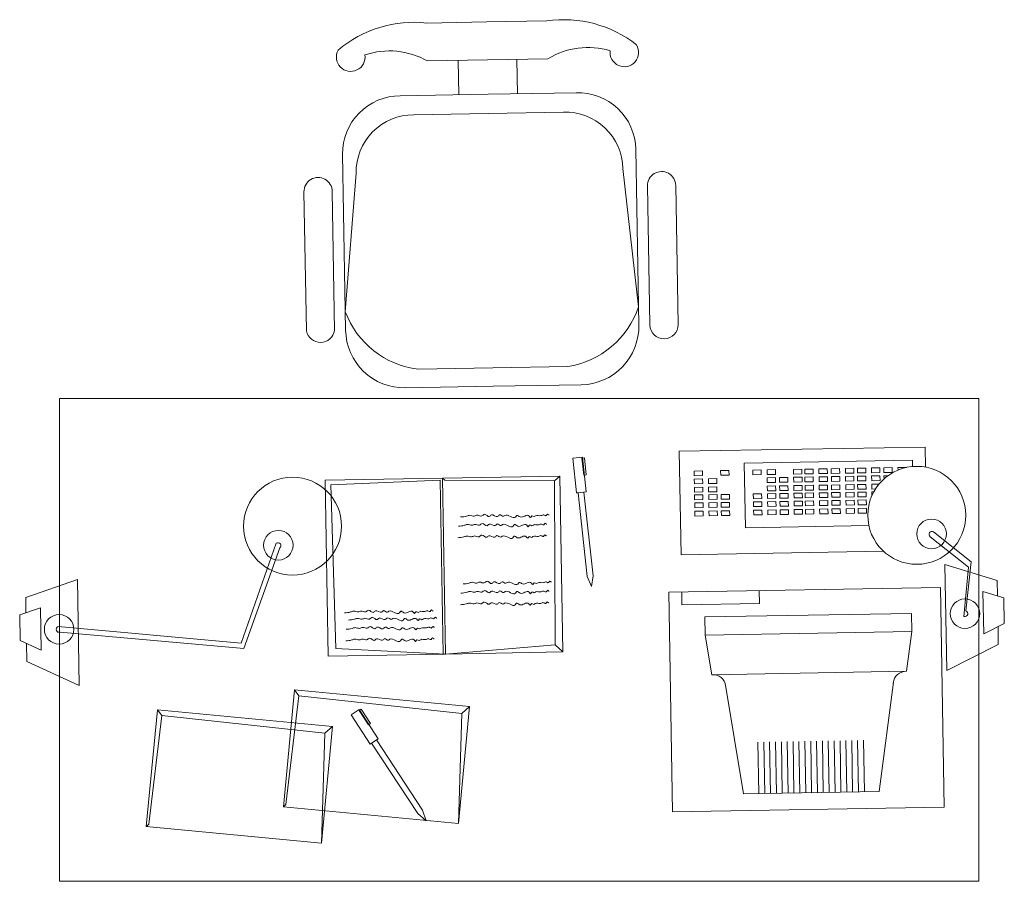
# Model space of a CAD drawing. Header units: millimetres. Extents: x -8931983 to 9630244, y 4 to 18563053.
# Tile 39 of 256: x 349119.09 to 349120.94, y 9281934.63 to 9281936.25. Entities that reach past the tile are written whole.
import ezdxf

# ---------------------------------------------------------------- set-up
doc = ezdxf.new("R2010")
doc.units = ezdxf.units.MM
doc.layers.add('LMOBILIARIO', color=252, linetype='Continuous', lineweight=5, true_color=0x898989)

# ---------------------------------------------------------------- blocks, each defined once
blk = doc.blocks.new('ESCRITORIOOO TOPICO')
at = {"layer": 'LMOBILIARIO', "lineweight": 0}
for p, q in [((-0.9748531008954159, 1.475256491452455), (-0.975971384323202, 1.539767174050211)), ((-0.8648696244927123, 1.477163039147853), (-0.865987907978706, 1.54167372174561)), ((-1.260844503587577, 1.03233147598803), (-1.265366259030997, 1.293179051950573)), ((-1.207849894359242, 1.03325012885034), (-1.212371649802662, 1.294097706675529)), ((-0.6166931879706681, 1.043497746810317), (-0.621214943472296, 1.30434532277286)), ((-0.5636985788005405, 1.044416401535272), (-0.5682203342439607, 1.305263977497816)), ((-0.100544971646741, 0.8146274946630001), (-0.56143326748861, 0.8066380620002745)), ((-0.0998912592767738, 0.7769166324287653), (-0.100544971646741, 0.8146274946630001)), ((-0.7611940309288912, 0.793881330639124), (-0.743265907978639, 0.7958239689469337)), ((-0.7441665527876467, 0.7938739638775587), (-0.73949564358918, 0.7943800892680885)), ((-0.743265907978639, 0.7958239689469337), (-0.736169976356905, 0.7303373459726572)), ((-0.73949564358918, 0.7943800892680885), (-0.7360388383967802, 0.7624780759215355)), ((-0.56143326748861, 0.8066380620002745), (-0.5580692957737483, 0.612579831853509)), ((-0.7541108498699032, 0.7285123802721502), (-0.7611940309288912, 0.793881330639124)), ((-0.7441665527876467, 0.7938739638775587), (-0.7407097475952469, 0.7619719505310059)), ((-0.1243817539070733, 0.789949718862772), (-0.4397263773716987, 0.784483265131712)), ((-0.4397263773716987, 0.784483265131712), (-0.437623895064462, 0.6631968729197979)), ((-0.1241751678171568, 0.7780323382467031), (-0.1243817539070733, 0.789949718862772)), ((-0.785534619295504, 0.7601335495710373), (-0.7955152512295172, 0.7510394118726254)), ((-0.7407097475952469, 0.7619719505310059), (-0.7360388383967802, 0.7624780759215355)), ((-1.215178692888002, 0.7437646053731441), (-1.009915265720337, 0.7521910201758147)), ((-1.215178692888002, 0.7437646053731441), (-1.205791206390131, 0.4364124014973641)), ((-1.009915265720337, 0.7521910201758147), (-1.004265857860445, 0.4262922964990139)), ((-1.000947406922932, 0.7523464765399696), (-1.005464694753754, 0.7561220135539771)), ((-0.7955152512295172, 0.7510394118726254), (-1.000947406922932, 0.7523464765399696)), ((-0.7955152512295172, 0.7510394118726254), (-0.7942444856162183, 0.4435465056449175)), ((-0.751187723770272, 0.7288291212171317), (-0.7541108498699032, 0.7285123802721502)), ((-0.751187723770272, 0.7288291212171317), (-0.7341922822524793, 0.5719823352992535)), ((-0.736169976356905, 0.7303373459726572), (-0.7511749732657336, 0.7287114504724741)), ((-0.740251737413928, 0.7300141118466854), (-0.7232562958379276, 0.5731673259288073)), ((-0.437623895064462, 0.6631968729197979), (-0.2060164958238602, 0.667211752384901)), ((-0.0191915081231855, 0.5893178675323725), (-0.0907471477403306, 0.6464536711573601)), ((-0.0142229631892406, 0.5992343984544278), (-0.0845988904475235, 0.655575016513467)), ((-1.383430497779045, 0.4465253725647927), (-1.317284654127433, 0.6342065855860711)), ((-1.378121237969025, 0.4367870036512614), (-1.310823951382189, 0.625303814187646)), ((-0.5580692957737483, 0.612579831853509), (-0.1786599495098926, 0.619156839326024)), ((0.0347193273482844, 0.5640861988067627), (-0.0632296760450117, 0.5945273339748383)), ((-0.0632296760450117, 0.5945273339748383), (-0.0597754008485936, 0.3952597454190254)), ((-0.0239677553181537, 0.5072550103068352), (-0.0142229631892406, 0.5992343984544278)), ((-0.7259912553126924, 0.5527019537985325), (-0.7232562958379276, 0.5731673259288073)), ((-0.0275930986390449, 0.4968695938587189), (-0.0191915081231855, 0.5893178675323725)), ((-1.787157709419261, 0.5325042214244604), (-1.690322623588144, 0.566321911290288)), ((-1.690322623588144, 0.566321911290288), (-1.686868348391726, 0.36705432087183)), ((-0.7341922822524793, 0.5719823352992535), (-0.7259912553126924, 0.5527019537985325)), ((0.0347193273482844, 0.5640861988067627), (0.035217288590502, 0.5353601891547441)), ((-0.0718269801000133, 0.5513886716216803), (-0.5812298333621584, 0.5425582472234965)), ((-0.5812298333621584, 0.5425582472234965), (-0.5740813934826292, 0.1301845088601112)), ((-0.5569725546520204, 0.5429787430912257), (-0.5565520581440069, 0.518721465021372)), ((-0.4110083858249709, 0.5212444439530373), (-0.4114288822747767, 0.545501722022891)), ((-0.0646785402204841, 0.1390149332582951), (-0.0718269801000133, 0.5513886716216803)), ((0.0079934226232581, 0.5438209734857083), (0.0093751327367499, 0.4641139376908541)), ((0.0471730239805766, 0.5316445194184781), (0.0079934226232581, 0.5438209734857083)), ((-1.787157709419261, 0.5325042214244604), (-1.786659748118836, 0.5037782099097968)), ((-0.5565520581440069, 0.518721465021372), (-0.4110083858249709, 0.5212444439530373)), ((0.0471730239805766, 0.5316445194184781), (0.0480045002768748, 0.4836789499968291)), ((-1.79847951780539, 0.4996503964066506), (-1.759745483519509, 0.5131774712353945)), ((-1.79847951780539, 0.4996503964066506), (-1.797648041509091, 0.4516848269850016)), ((-1.759745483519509, 0.5131774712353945), (-1.758363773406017, 0.4334704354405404)), ((-0.1262627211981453, 0.5026090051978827), (-0.5134045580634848, 0.4958979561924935)), ((-0.1256681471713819, 0.4683096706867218), (-0.1262627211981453, 0.5026090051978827)), ((-0.5134045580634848, 0.4958979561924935), (-0.5128099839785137, 0.4615986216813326)), ((0.0093751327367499, 0.4641139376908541), (0.0480045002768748, 0.4836789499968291)), ((-1.726536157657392, 0.4777412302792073), (-1.383430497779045, 0.4465253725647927)), ((-1.722553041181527, 0.4674877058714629), (-1.378121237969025, 0.4367870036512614)), ((-0.5128099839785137, 0.4615986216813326), (-0.1256681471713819, 0.4683096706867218)), ((-0.135250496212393, 0.3939236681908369), (-0.1256681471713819, 0.4683096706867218)), ((0.0362166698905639, 0.4777086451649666), (0.03679801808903, 0.4441722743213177)), ((-1.758363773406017, 0.4334704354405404), (-1.797648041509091, 0.4516848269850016)), ((-1.785660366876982, 0.4461266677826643), (-1.785079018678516, 0.4125902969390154)), ((-0.7942444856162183, 0.4435465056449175), (-0.9997819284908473, 0.4263700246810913)), ((-0.7798149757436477, 0.430183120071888), (-0.7942444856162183, 0.4435465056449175)), ((-0.5128099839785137, 0.4615986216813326), (-0.5003321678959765, 0.3875950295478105)), ((-0.0597754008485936, 0.3952597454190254), (0.03679801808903, 0.4441722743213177)), ((-1.205791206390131, 0.4364124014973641), (-0.9997819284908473, 0.4263700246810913)), ((-1.686868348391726, 0.36705432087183), (-1.785079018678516, 0.4125902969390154)), ((-0.135250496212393, 0.3939236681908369), (-0.5003321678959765, 0.3875950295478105)), ((-0.1864770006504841, 0.1684549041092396), (-0.1600678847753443, 0.3734639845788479)), ((-1.275224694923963, 0.3480305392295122), (-1.283140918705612, 0.3589689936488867)), ((-0.4413218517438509, 0.1640372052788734), (-0.4748205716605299, 0.3680077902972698)), ((-1.275224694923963, 0.3480305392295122), (-1.29958535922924, 0.1440436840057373)), ((-1.275224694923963, 0.3480305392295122), (-0.9695328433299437, 0.3147740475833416)), ((-1.540131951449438, 0.3218190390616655), (-1.532215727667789, 0.3108805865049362)), ((-1.177164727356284, 0.3124237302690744), (-1.162086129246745, 0.3223144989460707)), ((-1.162086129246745, 0.3223144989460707), (-1.125957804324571, 0.2672364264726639)), ((-1.162000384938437, 0.320168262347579), (-1.158071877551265, 0.3227451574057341)), ((-1.162000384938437, 0.320168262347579), (-1.144400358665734, 0.293336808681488)), ((-1.158071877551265, 0.3227451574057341), (-1.140471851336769, 0.2959137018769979)), ((-0.9695328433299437, 0.3147740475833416), (-0.9755386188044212, 0.1086076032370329)), ((-0.9546340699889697, 0.3276121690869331), (-0.9695328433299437, 0.3147740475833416)), ((-1.532215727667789, 0.3108805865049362), (-1.556576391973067, 0.1068937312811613)), ((-1.532215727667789, 0.3108805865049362), (-1.22652387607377, 0.2776240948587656)), ((-1.141101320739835, 0.2574446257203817), (-1.177164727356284, 0.3124237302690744)), ((-1.144400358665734, 0.293336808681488), (-1.140471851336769, 0.2959137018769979)), ((-1.22652387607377, 0.2776240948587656), (-1.23252965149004, 0.0714576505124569)), ((-1.211625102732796, 0.2904622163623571), (-1.22652387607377, 0.2776240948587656)), ((-1.138642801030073, 0.2590572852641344), (-1.141101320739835, 0.2574446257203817)), ((-1.138642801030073, 0.2590572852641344), (-1.052111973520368, 0.1271399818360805)), ((-1.125957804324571, 0.2672364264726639), (-1.138577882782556, 0.2589583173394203)), ((-1.129444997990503, 0.2650905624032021), (-1.042914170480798, 0.133173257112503)), ((-0.4123957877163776, 0.1645386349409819), (-0.4140695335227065, 0.2610924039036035)), ((-0.4013974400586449, 0.1647292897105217), (-0.4030711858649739, 0.2612830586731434)), ((-0.3903990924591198, 0.1649199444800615), (-0.3920728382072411, 0.2614737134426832)), ((-0.3794007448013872, 0.1651105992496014), (-0.3810744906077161, 0.261664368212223)), ((-0.3684023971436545, 0.1653012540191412), (-0.3700761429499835, 0.2618550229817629)), ((-0.3574040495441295, 0.165491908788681), (-0.3590777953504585, 0.2620456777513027)), ((-0.3464057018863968, 0.1656825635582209), (-0.3480794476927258, 0.2622363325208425)), ((-0.3354073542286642, 0.1658732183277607), (-0.3370811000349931, 0.2624269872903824)), ((-0.3354073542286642, 0.1658732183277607), (-0.3370811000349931, 0.2624269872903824)), ((-0.3244090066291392, 0.1660638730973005), (-0.3260827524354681, 0.2626176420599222)), ((-0.3134106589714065, 0.1662545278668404), (-0.3150844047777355, 0.262808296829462)), ((-0.3024123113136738, 0.1664451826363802), (-0.3040860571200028, 0.2629989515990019)), ((-0.2914139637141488, 0.16663583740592), (-0.2930877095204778, 0.2631896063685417)), ((-0.2804156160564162, 0.1668264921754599), (-0.2820893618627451, 0.2633802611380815)), ((-0.2694172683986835, 0.1670171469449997), (-0.2710910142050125, 0.2635709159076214)), ((-0.2584189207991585, 0.1672078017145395), (-0.2600926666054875, 0.2637615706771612)), ((-0.2474205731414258, 0.1673984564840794), (-0.2490943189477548, 0.263952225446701)), ((-0.2364222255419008, 0.1675891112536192), (-0.2380959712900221, 0.2641428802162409)), ((-0.2254238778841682, 0.167779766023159), (-0.2270976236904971, 0.2643335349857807)), ((-0.2144255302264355, 0.1679704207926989), (-0.2160992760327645, 0.2645241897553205)), ((-0.4413218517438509, 0.1640372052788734), (-0.1864770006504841, 0.1684549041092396)), ((-1.29958535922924, 0.1440436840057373), (-1.303844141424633, 0.1399787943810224)), ((-1.036033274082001, 0.1137062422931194), (-1.042914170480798, 0.133173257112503)), ((-0.5740813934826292, 0.1301845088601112), (-0.0646785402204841, 0.1390149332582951)), ((-1.052111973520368, 0.1271399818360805), (-1.036033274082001, 0.1137062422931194)), ((-1.556576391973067, 0.1068937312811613), (-1.56083517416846, 0.1028288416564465))]:
    blk.add_line(p, q, dxfattribs=at)
for points in [[(-1.20117700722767, 1.55907660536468, -0.2070656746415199), (-1.034745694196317, 1.609901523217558), (-0.922212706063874, 1.611852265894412)], [(-0.6415868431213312, 1.56877702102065, 0.2070656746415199), (-0.8096797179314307, 1.613803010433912), (-0.922212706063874, 1.611852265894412)], [(-1.151120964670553, 1.549954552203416, -0.214578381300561), (-1.033965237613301, 1.538761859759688), (-0.920979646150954, 1.540720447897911)], [(-0.6912966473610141, 1.557925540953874, 0.214578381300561), (-0.8079940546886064, 1.542679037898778), (-0.920979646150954, 1.540720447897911)], [(-0.9103667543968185, 0.9284920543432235), (-0.7453915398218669, 0.931351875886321, 0.4142135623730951), (-0.6373146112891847, 1.043241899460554), (-0.6430342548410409, 1.373192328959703, 0.418376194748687), (-0.7548861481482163, 1.479069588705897), (-0.9198613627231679, 1.476209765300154)], [(-0.9103667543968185, 0.9284920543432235), (-1.07534196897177, 0.925632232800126, -0.4142135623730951), (-1.187231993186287, 1.033709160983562), (-1.192951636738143, 1.363659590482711, -0.418376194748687), (-1.084836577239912, 1.473349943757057), (-0.9198613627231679, 1.476209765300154)], [(-0.9109662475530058, 0.9630751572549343), (-1.051265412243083, 0.9606430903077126, -0.2802796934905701), (-1.187831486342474, 1.068292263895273), (-1.167653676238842, 1.328211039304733, -0.4183761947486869), (-1.05953861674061, 1.437901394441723), (-0.9192394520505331, 1.440333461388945)], [(-0.9109662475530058, 0.9630751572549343), (-0.7706670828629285, 0.9655072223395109, 0.2802796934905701), (-0.6379141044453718, 1.077825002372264), (-0.6670883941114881, 1.336888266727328, 0.4183761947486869), (-0.778940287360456, 1.442765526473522), (-0.9192394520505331, 1.440333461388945)]]:
    blk.add_lwpolyline(points, format="xyb", dxfattribs=at)
for points in [[(-1.723819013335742, 0.9054742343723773), (0, 0.9054742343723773), (0, 0), (-1.723819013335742, 0)], [(-0.2010245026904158, 0.775266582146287), (-0.1853771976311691, 0.7755378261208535), (-0.1852239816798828, 0.7666992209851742), (-0.2008712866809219, 0.7664279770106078)], [(-0.1778937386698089, 0.7756675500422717), (-0.1622464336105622, 0.7759387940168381), (-0.162093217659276, 0.7671001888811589), (-0.177740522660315, 0.7668289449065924)], [(-1.005501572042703, 0.7563204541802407), (-0.785534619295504, 0.7601335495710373), (-0.7798149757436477, 0.430183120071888), (-0.9997819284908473, 0.4263700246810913)], [(-0.5336994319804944, 0.7694997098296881), (-0.5180521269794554, 0.7697709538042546), (-0.5178989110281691, 0.7609323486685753), (-0.5335462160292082, 0.7606611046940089)], [(-0.4840362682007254, 0.7703606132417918), (-0.4683889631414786, 0.7706318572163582), (-0.4682357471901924, 0.761793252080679), (-0.4838830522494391, 0.7615220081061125)], [(-0.4234881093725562, 0.7714102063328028), (-0.4078408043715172, 0.7716814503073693), (-0.4076875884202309, 0.76284284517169), (-0.42333489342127, 0.7625716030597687)], [(-0.396955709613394, 0.7718701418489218), (-0.3813084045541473, 0.7721413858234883), (-0.381155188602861, 0.763302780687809), (-0.3968024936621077, 0.7630315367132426)], [(-0.3966964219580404, 0.7569125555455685), (-0.3810491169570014, 0.757183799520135), (-0.3808959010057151, 0.7483451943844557), (-0.3965432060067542, 0.7480739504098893)], [(-0.3735656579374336, 0.7573135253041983), (-0.3579183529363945, 0.7575847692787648), (-0.3577651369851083, 0.7487461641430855), (-0.3734124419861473, 0.7484749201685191)], [(-0.3472925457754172, 0.7727310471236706), (-0.3316452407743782, 0.7730022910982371), (-0.3314920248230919, 0.7641636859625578), (-0.347139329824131, 0.7638924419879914)], [(-0.3470332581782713, 0.7577734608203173), (-0.3313859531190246, 0.7580447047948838), (-0.3312327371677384, 0.7492060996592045), (-0.3468800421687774, 0.7489348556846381)], [(-0.3262028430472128, 0.7730966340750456), (-0.3105555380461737, 0.773367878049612), (-0.3104023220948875, 0.7645292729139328), (-0.3260496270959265, 0.7642580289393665)], [(-0.3259435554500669, 0.7581390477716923), (-0.3102962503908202, 0.7584102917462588), (-0.3101430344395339, 0.7495716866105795), (-0.3257903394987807, 0.7493004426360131)], [(-0.2996704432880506, 0.7735565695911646), (-0.2840231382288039, 0.7738278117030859), (-0.2838699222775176, 0.7649892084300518), (-0.2995172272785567, 0.7647179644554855)], [(-0.299411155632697, 0.7585989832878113), (-0.283763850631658, 0.7588702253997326), (-0.2836106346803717, 0.7500316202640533), (-0.2992579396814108, 0.7497603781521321)], [(-0.2765396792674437, 0.7739575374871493), (-0.260892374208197, 0.7742287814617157), (-0.2607391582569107, 0.7653901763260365), (-0.2763864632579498, 0.76511893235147)], [(-0.2762803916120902, 0.758999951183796), (-0.2606330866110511, 0.7592711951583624), (-0.2604798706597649, 0.7504325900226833), (-0.2761271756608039, 0.7501613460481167)], [(-0.2500072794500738, 0.7744174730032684), (-0.2343599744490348, 0.7746887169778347), (-0.2342067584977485, 0.7658501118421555), (-0.2498540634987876, 0.765578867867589)], [(-0.2497479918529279, 0.759459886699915), (-0.2341006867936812, 0.7597311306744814), (-0.233947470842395, 0.7508925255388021), (-0.249594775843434, 0.7506212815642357)], [(-0.227556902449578, 0.774806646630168), (-0.211909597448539, 0.7750778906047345), (-0.2117563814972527, 0.7662392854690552), (-0.2274036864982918, 0.7659680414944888)], [(-0.2272976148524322, 0.7598490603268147), (-0.2116503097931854, 0.7601203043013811), (-0.2114970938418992, 0.7512816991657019), (-0.2271443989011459, 0.7510104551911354)], [(-0.2007652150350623, 0.7603089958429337), (-0.1851179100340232, 0.7605802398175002), (-0.184964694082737, 0.7517416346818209), (-0.200611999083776, 0.7514703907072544)], [(-1.005501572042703, 0.7563204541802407), (-1.225468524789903, 0.752507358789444), (-1.219748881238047, 0.4225569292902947), (-0.9997819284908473, 0.4263700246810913)], [(-0.5334401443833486, 0.7545421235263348), (-0.5177928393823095, 0.7548133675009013), (-0.5176396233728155, 0.745974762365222), (-0.5332869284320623, 0.7457035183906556)], [(-0.5331690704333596, 0.7389046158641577), (-0.5175217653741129, 0.7391758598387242), (-0.5173685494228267, 0.7303372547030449), (-0.5330158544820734, 0.7300660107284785)], [(-0.5069077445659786, 0.7550020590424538), (-0.4912604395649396, 0.7552733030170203), (-0.4911072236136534, 0.746434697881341), (-0.5067545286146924, 0.7461634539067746)], [(-0.5066366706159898, 0.7393645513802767), (-0.4909893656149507, 0.7396357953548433), (-0.4908361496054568, 0.7307971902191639), (-0.5064834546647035, 0.7305259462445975)], [(-0.3964253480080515, 0.7412750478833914), (-0.3807780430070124, 0.741546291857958), (-0.3806248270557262, 0.7327076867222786), (-0.3962721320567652, 0.7324364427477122)], [(-0.3732945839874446, 0.7416760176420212), (-0.3576472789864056, 0.7419472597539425), (-0.3574940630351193, 0.7331086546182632), (-0.3731413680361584, 0.732837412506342)], [(-0.3467621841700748, 0.7421359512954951), (-0.3311148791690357, 0.7424071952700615), (-0.3309616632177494, 0.7335685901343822), (-0.3466089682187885, 0.7332973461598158)], [(-0.325672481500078, 0.7425015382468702), (-0.3100251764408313, 0.7427727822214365), (-0.309871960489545, 0.7339341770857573), (-0.3255192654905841, 0.7336629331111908)], [(-0.2991400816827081, 0.7429614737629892), (-0.2834927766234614, 0.7432327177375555), (-0.2833395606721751, 0.7343941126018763), (-0.2989868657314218, 0.7341228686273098)], [(-0.2760093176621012, 0.743362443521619), (-0.2603620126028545, 0.7436336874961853), (-0.2602087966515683, 0.7347950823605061), (-0.275856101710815, 0.7345238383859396)], [(-0.2494769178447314, 0.7438223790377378), (-0.2338296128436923, 0.7440936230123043), (-0.233676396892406, 0.7352550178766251), (-0.2493237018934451, 0.7349837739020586)], [(-0.2270265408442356, 0.7442115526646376), (-0.2113792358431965, 0.7444827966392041), (-0.2112260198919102, 0.7356441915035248), (-0.2268733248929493, 0.7353729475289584)], [(-0.5329215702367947, 0.7246270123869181), (-0.517274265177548, 0.7248982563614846), (-0.5171210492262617, 0.7160596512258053), (-0.5327683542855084, 0.715788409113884)], [(-0.5063891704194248, 0.7250869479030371), (-0.4907418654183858, 0.7253581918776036), (-0.4905886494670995, 0.7165195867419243), (-0.5062359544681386, 0.7162483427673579)], [(-0.4832584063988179, 0.7254879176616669), (-0.4676111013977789, 0.7257591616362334), (-0.4674578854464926, 0.7169205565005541), (-0.4831051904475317, 0.7166493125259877)], [(-0.4227102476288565, 0.726537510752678), (-0.4070629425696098, 0.7268087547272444), (-0.4069097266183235, 0.7179701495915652), (-0.4225570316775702, 0.7176989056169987)], [(-0.3961778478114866, 0.726997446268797), (-0.3805305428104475, 0.7272686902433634), (-0.3803773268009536, 0.7184300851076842), (-0.3960246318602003, 0.7181588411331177)], [(-0.3730470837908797, 0.7273984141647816), (-0.3573997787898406, 0.7276696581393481), (-0.3572465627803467, 0.7188310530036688), (-0.3728938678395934, 0.7185598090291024)], [(-0.3465146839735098, 0.7278583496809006), (-0.3308673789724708, 0.7281295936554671), (-0.3307141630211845, 0.7192909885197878), (-0.3463614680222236, 0.7190197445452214)], [(-0.3254249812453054, 0.7282239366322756), (-0.3097776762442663, 0.7284951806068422), (-0.3096244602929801, 0.7196565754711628), (-0.3252717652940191, 0.7193853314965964)], [(-0.2988925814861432, 0.7286838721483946), (-0.2832452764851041, 0.7289551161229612), (-0.2830920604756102, 0.7201165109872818), (-0.2987393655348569, 0.7198452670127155)], [(-0.2757618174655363, 0.7290848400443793), (-0.2601145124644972, 0.7293560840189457), (-0.2599612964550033, 0.7205174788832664), (-0.27560860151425, 0.7202462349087)], [(-0.2492294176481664, 0.7295447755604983), (-0.2335821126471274, 0.7298160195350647), (-0.2334288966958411, 0.7209774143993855), (-0.2490762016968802, 0.720706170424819)], [(-0.2267790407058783, 0.7299339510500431), (-0.2111317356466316, 0.7302051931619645), (-0.2109785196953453, 0.7213665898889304), (-0.2266258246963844, 0.7210953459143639)], [(-0.5326622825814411, 0.7096694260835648), (-0.517014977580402, 0.7099406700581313), (-0.5168617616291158, 0.701102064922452), (-0.5325090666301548, 0.7008308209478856)], [(-0.5061298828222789, 0.7101293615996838), (-0.4904825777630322, 0.7104006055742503), (-0.490329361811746, 0.701562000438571), (-0.5059766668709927, 0.7012907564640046)], [(-0.4829991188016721, 0.7105303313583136), (-0.4673518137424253, 0.7108015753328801), (-0.4671985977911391, 0.7019629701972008), (-0.4828459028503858, 0.7016917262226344)], [(-0.4224509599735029, 0.7115799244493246), (-0.4068036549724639, 0.7118511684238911), (-0.4066504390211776, 0.7030125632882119), (-0.4222977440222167, 0.7027413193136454)], [(-0.3959185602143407, 0.7120398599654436), (-0.380271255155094, 0.7123111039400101), (-0.3801180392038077, 0.7034724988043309), (-0.3957653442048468, 0.7032012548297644)], [(-0.3727877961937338, 0.7124408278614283), (-0.3571404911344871, 0.7127120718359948), (-0.3569872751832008, 0.7038734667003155), (-0.3726345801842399, 0.7036022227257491)], [(-0.3462553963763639, 0.7129007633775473), (-0.3306080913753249, 0.7131720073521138), (-0.3304548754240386, 0.7043334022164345), (-0.3461021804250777, 0.7040621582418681)], [(-0.3251656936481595, 0.7132663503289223), (-0.3095183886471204, 0.7135375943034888), (-0.3093651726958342, 0.7046989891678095), (-0.3250124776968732, 0.7044277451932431)], [(-0.2986332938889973, 0.7137262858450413), (-0.2829859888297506, 0.7139975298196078), (-0.2828327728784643, 0.7051589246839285), (-0.2984800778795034, 0.7048876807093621)], [(-0.2755025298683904, 0.714127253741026), (-0.2598552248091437, 0.7143984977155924), (-0.2597020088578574, 0.7055598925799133), (-0.2753493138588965, 0.7052886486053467)], [(-0.2489701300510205, 0.714587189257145), (-0.2333228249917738, 0.7148584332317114), (-0.2331696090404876, 0.7060198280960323), (-0.2488169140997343, 0.7057485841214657)], [(-0.2265197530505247, 0.7149763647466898), (-0.2108724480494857, 0.7152476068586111), (-0.2107192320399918, 0.7064090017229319), (-0.2263665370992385, 0.7061377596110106)], [(-0.5323912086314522, 0.6940319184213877), (-0.5167439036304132, 0.6943031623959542), (-0.5165906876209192, 0.6854645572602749), (-0.532237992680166, 0.6851933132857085)], [(-0.5058588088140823, 0.6944918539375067), (-0.4902115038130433, 0.6947630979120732), (-0.490058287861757, 0.6859244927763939), (-0.5057055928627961, 0.6856532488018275)], [(-0.4827280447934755, 0.6948928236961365), (-0.4670807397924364, 0.6951640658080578), (-0.4669275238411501, 0.6863254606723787), (-0.4825748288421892, 0.6860542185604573)], [(-0.422179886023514, 0.6959424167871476), (-0.406532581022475, 0.696213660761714), (-0.406379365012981, 0.6873750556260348), (-0.4220266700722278, 0.6871038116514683)], [(-0.3956474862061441, 0.6964023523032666), (-0.380000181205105, 0.696673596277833), (-0.3798469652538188, 0.6878349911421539), (-0.3954942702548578, 0.6875637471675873)], [(-0.3725167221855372, 0.6968033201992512), (-0.3568694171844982, 0.6970745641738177), (-0.3567162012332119, 0.6882359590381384), (-0.372363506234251, 0.687964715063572)], [(-0.345984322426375, 0.6972632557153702), (-0.3303370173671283, 0.6975344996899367), (-0.330183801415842, 0.6886958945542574), (-0.3458311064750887, 0.688424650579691)], [(-0.3248946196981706, 0.6976288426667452), (-0.3092473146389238, 0.6979000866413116), (-0.3090940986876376, 0.6890614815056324), (-0.3247414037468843, 0.688790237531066)], [(-0.2983622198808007, 0.6980887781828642), (-0.2827149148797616, 0.6983600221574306), (-0.2825616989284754, 0.6895214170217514), (-0.2982090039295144, 0.689250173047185)], [(-0.2752314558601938, 0.698489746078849), (-0.2595841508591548, 0.6987609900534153), (-0.2594309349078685, 0.689922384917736), (-0.2750782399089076, 0.6896511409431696)], [(-0.2486990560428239, 0.698949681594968), (-0.2330517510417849, 0.6992209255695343), (-0.2328985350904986, 0.6903823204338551), (-0.2485458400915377, 0.6901110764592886)], [(-0.2262486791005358, 0.6993388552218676), (-0.2106013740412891, 0.6996100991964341), (-0.2104481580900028, 0.6907714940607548), (-0.2260954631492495, 0.6905002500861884)], [(-1.304045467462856, 0.1399644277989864), (-1.283140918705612, 0.3589689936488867), (-0.9546340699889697, 0.3276121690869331), (-0.9755386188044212, 0.1086076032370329)], [(-1.561036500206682, 0.1028144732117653), (-1.540131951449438, 0.3218190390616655), (-1.211625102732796, 0.2904622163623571), (-1.23252965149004, 0.0714576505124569)]]:
    blk.add_lwpolyline(points, close=True, dxfattribs=at)
for points in [[(-0.1512797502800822, 0.7714208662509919), (-0.1513613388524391, 0.7761274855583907), (-0.1357140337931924, 0.7763987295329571), (-0.1357120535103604, 0.7762844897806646)], [(-0.1775339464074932, 0.7549121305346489), (-0.1776344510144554, 0.7607099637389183), (-0.1701989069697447, 0.7608388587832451)], [(-0.1936366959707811, 0.7359490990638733), (-0.2003409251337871, 0.7358328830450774), (-0.2004941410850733, 0.7446714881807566), (-0.1871291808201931, 0.7449031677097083)], [(-0.2001335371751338, 0.7238692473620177), (-0.2002466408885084, 0.7303938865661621), (-0.1968827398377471, 0.730452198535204)]]:
    blk.add_lwpolyline(points, dxfattribs=at)
for centre, radius in [((-0.1162119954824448, 0.6865211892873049), 0.0918569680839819), ((-1.286763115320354, 0.6662298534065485), 0.0918569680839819), ((-0.0883769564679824, 0.6516266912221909), 0.0277161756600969), ((-1.31337201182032, 0.6303915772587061), 0.0277161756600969), ((-0.0257804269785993, 0.5020623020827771), 0.0277161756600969), ((-1.724544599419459, 0.4726144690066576), 0.0277161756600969)]:
    blk.add_circle(centre, radius, dxfattribs=at)
for centre, radius, start, end in [((-1.177706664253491, 1.54596802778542), 0.0268829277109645, 150.8159140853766, 8.527962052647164), ((-0.6645887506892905, 1.554862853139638), 0.0268829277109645, 173.4582673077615, 31.17031522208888), ((-0.5947176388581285, 1.30480465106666), 0.0265012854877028, 0.9931147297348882, 180.9931147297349), ((-1.23886895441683, 1.293638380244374), 0.0265012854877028, 0.9931147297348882, 180.9931147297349), ((-0.5901958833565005, 1.043957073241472), 0.0265012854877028, 180.9931147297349, 0.9931147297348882), ((-1.234484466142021, 1.0377285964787), 0.0269068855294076, 191.5711777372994, 350.6350771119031), ((-0.087673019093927, 0.6510143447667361), 0.0054999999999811, 56.01799622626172, 236.0179962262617), ((-1.314054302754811, 0.6297552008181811), 0.0054999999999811, 305.968233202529, 125.9682332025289), ((-0.0257804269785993, 0.5020623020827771), 0.0055000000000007, 250.7569169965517, 70.7569169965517), ((-1.724544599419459, 0.4726144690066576), 0.0055000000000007, 111.2293123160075, 291.2293123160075), ((-0.1359973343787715, 0.3695481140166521), 0.0243869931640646, 88.24507403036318, 174.5593547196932), ((-0.4987409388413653, 0.3632600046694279), 0.0243869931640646, 7.426874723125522, 93.741155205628)]:
    blk.add_arc(centre, radius, start, end, dxfattribs=at)
for points, knots in [([(-0.9715172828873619, 0.6834036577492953), (-0.9677308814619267, 0.6836076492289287), (-0.9620081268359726, 0.6839159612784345), (-0.9537716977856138, 0.6878073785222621), (-0.9468821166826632, 0.6834088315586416), (-0.939719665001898, 0.6885819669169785), (-0.932381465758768, 0.6826427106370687), (-0.9257634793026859, 0.6919291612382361), (-0.9187393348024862, 0.6806828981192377), (-0.9124958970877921, 0.6913095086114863), (-0.9036313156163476, 0.6802336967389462), (-0.8979822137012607, 0.6904275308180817), (-0.8922473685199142, 0.6825671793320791), (-0.8841127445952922, 0.6915260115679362), (-0.8713492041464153, 0.6760221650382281), (-0.8658777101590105, 0.6886214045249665), (-0.8569541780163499, 0.6775718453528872), (-0.8463992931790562, 0.69203692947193), (-0.8403437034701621, 0.6802786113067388), (-0.8382607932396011, 0.6875740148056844), (-0.8339493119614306, 0.6827754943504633), (-0.8291134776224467, 0.687926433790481), (-0.8221676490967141, 0.6839413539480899), (-0.8159399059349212, 0.6888326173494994), (-0.8110666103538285, 0.6836680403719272), (-0.808891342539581, 0.6903842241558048), (-0.8073195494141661, 0.6869935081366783), (-0.8061217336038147, 0.6872665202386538), (-0.8056254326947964, 0.687379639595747)], [0, 0, 0, 0, 0.0113473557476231, 0.0171503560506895, 0.0259843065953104, 0.0315931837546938, 0.0404271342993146, 0.0465813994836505, 0.0563193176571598, 0.0612894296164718, 0.0731771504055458, 0.0781475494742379, 0.0860195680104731, 0.0890326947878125, 0.1091108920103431, 0.1130471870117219, 0.1196384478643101, 0.1365863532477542, 0.140566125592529, 0.1445022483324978, 0.1489528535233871, 0.1520994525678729, 0.1621418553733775, 0.1677097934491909, 0.1721604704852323, 0.1761401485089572, 0.1781299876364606, 0.1795377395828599, 0.1795377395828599, 0.1795377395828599, 0.1795377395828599]), ([(-0.9757934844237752, 0.6661854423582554), (-0.9720070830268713, 0.6663894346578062), (-0.966284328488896, 0.6666977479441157), (-0.9580478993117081, 0.670589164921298), (-0.9511583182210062, 0.666190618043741), (-0.9439958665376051, 0.6713637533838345), (-0.9366576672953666, 0.6654244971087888), (-0.9300396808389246, 0.6747109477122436), (-0.9230155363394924, 0.6634646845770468), (-0.9167720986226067, 0.6740912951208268), (-0.9079075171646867, 0.6630154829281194), (-0.9022584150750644, 0.6732093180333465), (-0.8965235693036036, 0.665348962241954), (-0.8883889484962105, 0.674307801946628), (-0.8756254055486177, 0.6588039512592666), (-0.8701539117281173, 0.6714031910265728), (-0.8612303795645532, 0.6603536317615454), (-0.8506754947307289, 0.6748187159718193), (-0.8446199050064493, 0.6630603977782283), (-0.8425369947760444, 0.6703558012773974), (-0.838225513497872, 0.6655572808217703), (-0.8333896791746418, 0.6707082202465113), (-0.8264438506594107, 0.6667231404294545), (-0.8202161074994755, 0.6716144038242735), (-0.8153428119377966, 0.666449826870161), (-0.8131675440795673, 0.673166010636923), (-0.8115957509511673, 0.6697752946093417), (-0.8103979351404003, 0.670048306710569), (-0.8099016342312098, 0.6701614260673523)], [0, 0, 0, 0, 0.0113473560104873, 0.0171503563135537, 0.0259843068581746, 0.031593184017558, 0.0404271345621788, 0.0465813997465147, 0.056319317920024, 0.061289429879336, 0.07317715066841, 0.0781475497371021, 0.0860195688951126, 0.0890326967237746, 0.1091108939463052, 0.113047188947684, 0.1196384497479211, 0.1365863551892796, 0.1405661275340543, 0.1445022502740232, 0.1489528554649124, 0.1520994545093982, 0.1621418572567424, 0.1677097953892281, 0.172160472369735, 0.1761401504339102, 0.1781299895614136, 0.1795377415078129, 0.1795377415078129, 0.1795377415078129, 0.1795377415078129]), ([(-0.9765604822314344, 0.644456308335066), (-0.972774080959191, 0.644660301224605), (-0.9670513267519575, 0.6449686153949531), (-0.9588148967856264, 0.6488600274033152), (-0.9519253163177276, 0.6444614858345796), (-0.9447628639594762, 0.6496346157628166), (-0.9374246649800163, 0.6436953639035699), (-0.930806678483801, 0.6529818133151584), (-0.9237825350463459, 0.6417355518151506), (-0.9175390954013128, 0.652362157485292), (-0.908674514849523, 0.641286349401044), (-0.9030254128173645, 0.651480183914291), (-0.8972905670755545, 0.6436198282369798), (-0.8891559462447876, 0.6525786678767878), (-0.8763924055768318, 0.6370748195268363), (-0.8709209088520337, 0.6496740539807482), (-0.8619973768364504, 0.6386244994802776), (-0.8514424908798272, 0.6530895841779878), (-0.8453869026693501, 0.6413312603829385), (-0.8433039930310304, 0.6486266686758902), (-0.8389925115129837, 0.6438281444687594), (-0.8341566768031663, 0.6489790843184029), (-0.827210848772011, 0.6449940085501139), (-0.8209831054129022, 0.6498852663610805), (-0.8161098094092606, 0.644720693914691), (-0.8139345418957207, 0.6514368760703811), (-0.8123627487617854, 0.6480461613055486), (-0.811164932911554, 0.6483191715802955), (-0.8106686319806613, 0.6484322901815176)], [0, 0, 0, 0, 0.0113473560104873, 0.0171503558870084, 0.0259843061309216, 0.0315931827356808, 0.0404271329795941, 0.0465813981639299, 0.0563193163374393, 0.0612894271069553, 0.0731771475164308, 0.0781475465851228, 0.0860195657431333, 0.0890326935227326, 0.1091108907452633, 0.1130471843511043, 0.1196384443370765, 0.136586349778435, 0.1405661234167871, 0.1445022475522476, 0.1489528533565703, 0.1520994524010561, 0.1621418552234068, 0.1677097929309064, 0.1721604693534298, 0.1761401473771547, 0.1781299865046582, 0.1795377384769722, 0.1795377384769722, 0.1795377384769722, 0.1795377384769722]), ([(-0.9670518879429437, 0.5577575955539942), (-0.9632654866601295, 0.5579615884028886), (-0.957542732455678, 0.5582699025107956), (-0.9493063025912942, 0.5621613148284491), (-0.9424167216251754, 0.5577627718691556), (-0.9352542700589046, 0.5629359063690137), (-0.9279160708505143, 0.5569966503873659), (-0.9212980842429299, 0.5662831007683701), (-0.9142739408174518, 0.5550368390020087), (-0.9080305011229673, 0.5656634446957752), (-0.8991659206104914, 0.554587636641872), (-0.893516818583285, 0.5647814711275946), (-0.8877819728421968, 0.5569211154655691), (-0.8796473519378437, 0.5658799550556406), (-0.8668838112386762, 0.550376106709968), (-0.8614123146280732, 0.5629753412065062), (-0.8524887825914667, 0.5519257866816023), (-0.841933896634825, 0.5663908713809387), (-0.8358783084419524, 0.5546325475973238), (-0.8337953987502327, 0.5619279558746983), (-0.8294839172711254, 0.5571294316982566), (-0.8246480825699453, 0.5622803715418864), (-0.8177022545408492, 0.5582952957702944), (-0.811474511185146, 0.563186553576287), (-0.8066012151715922, 0.5580219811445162), (-0.8044259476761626, 0.5647381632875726), (-0.8028541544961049, 0.5613474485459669), (-0.80165633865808, 0.5616204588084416), (-0.8011600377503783, 0.561733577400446)], [0, 0, 0, 0, 0.0113473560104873, 0.0171503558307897, 0.025984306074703, 0.0315931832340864, 0.0404271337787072, 0.0465813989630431, 0.0563193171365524, 0.0612894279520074, 0.0731771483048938, 0.0781475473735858, 0.0860195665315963, 0.0890326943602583, 0.109110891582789, 0.1130471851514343, 0.1196384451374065, 0.136586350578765, 0.1405661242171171, 0.1445022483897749, 0.1489528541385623, 0.1520994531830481, 0.1621418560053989, 0.1677097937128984, 0.1721604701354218, 0.1761401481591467, 0.1781299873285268, 0.179537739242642, 0.179537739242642, 0.179537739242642, 0.179537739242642]), ([(-0.9713280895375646, 0.5405393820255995), (-0.9675416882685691, 0.5407433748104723), (-0.9618189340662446, 0.5410516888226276), (-0.9535825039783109, 0.5449431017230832), (-0.9466929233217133, 0.5405445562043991), (-0.93953047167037, 0.5457176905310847), (-0.9321922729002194, 0.5397784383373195), (-0.9255742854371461, 0.5490648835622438), (-0.9185501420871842, 0.5378186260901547), (-0.9123067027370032, 0.5484452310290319), (-0.9034421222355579, 0.5373694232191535), (-0.897793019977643, 0.5475632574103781), (-0.8920581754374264, 0.5397029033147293), (-0.8839235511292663, 0.5486617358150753), (-0.8711600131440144, 0.533157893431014), (-0.8656885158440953, 0.5457571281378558), (-0.8567649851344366, 0.5347075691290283), (-0.8462100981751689, 0.5491726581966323), (-0.8401545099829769, 0.5374143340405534), (-0.8380716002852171, 0.5447097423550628), (-0.8337601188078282, 0.5399112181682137), (-0.8289242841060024, 0.545062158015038), (-0.8219784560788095, 0.5410770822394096), (-0.815750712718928, 0.545968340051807), (-0.8108774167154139, 0.5408037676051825), (-0.8087021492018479, 0.5475199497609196), (-0.807130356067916, 0.544129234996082), (-0.8059325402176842, 0.5444022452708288), (-0.8054362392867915, 0.5445153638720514)], [0, 0, 0, 0, 0.0113473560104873, 0.0171503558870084, 0.0259843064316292, 0.0315931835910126, 0.0404271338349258, 0.0465813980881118, 0.0563193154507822, 0.0612894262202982, 0.0731771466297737, 0.0781475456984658, 0.0860195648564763, 0.0890326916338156, 0.109110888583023, 0.113047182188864, 0.1196384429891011, 0.1365863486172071, 0.1405661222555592, 0.144502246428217, 0.1489528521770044, 0.1520994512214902, 0.162141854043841, 0.1677097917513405, 0.1721604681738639, 0.1761401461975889, 0.1781299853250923, 0.1795377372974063, 0.1795377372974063, 0.1795377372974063, 0.1795377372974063]), ([(-0.9720950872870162, 0.51881024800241), (-0.9683086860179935, 0.5190142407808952), (-0.9625859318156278, 0.5193225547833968), (-0.9543495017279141, 0.5232139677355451), (-0.9474599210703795, 0.5188154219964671), (-0.9402974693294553, 0.5239885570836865), (-0.9329592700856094, 0.5180493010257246), (-0.9263412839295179, 0.5273357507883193), (-0.9193171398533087, 0.5160894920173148), (-0.9130737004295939, 0.526716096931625), (-0.904209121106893, 0.5156402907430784), (-0.8985600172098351, 0.5258341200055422), (-0.8928251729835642, 0.5179737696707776), (-0.8846905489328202, 0.5269326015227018), (-0.8719270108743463, 0.5114287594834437), (-0.8664555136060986, 0.5240279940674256), (-0.8575319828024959, 0.5129784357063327), (-0.8469770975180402, 0.5274435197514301), (-0.8409215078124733, 0.5156852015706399), (-0.8388385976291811, 0.522980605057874), (-0.8345271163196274, 0.518182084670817), (-0.8296912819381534, 0.5233330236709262), (-0.8227454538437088, 0.5193479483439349), (-0.8165177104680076, 0.5242392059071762), (-0.8116444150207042, 0.519074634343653), (-0.8094691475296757, 0.525790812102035), (-0.8078973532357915, 0.5224001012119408), (-0.8066995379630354, 0.5226731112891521), (-0.8062032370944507, 0.5227862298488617)], [0, 0, 0, 0, 0.0113473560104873, 0.0171503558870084, 0.0259843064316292, 0.0315931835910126, 0.0404271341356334, 0.0465813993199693, 0.0563193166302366, 0.0612894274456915, 0.073177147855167, 0.0781475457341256, 0.0860195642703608, 0.0890326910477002, 0.1091108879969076, 0.1130471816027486, 0.1196384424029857, 0.1365863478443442, 0.1405661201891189, 0.1445022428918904, 0.1489528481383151, 0.1520994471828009, 0.1621418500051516, 0.1677097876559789, 0.1721604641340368, 0.1761401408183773, 0.1781299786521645, 0.1795377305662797, 0.1795377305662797, 0.1795377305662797, 0.1795377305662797]), ([(-1.189126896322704, 0.5036186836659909), (-1.185340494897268, 0.5038226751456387), (-1.179617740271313, 0.5041309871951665), (-1.171381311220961, 0.5080224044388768), (-1.164491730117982, 0.5036238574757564), (-1.157329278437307, 0.5087969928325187), (-1.149991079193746, 0.5028577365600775), (-1.143373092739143, 0.5121441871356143), (-1.136348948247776, 0.5008979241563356), (-1.130105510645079, 0.5115245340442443), (-1.121240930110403, 0.5004487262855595), (-1.115591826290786, 0.5106425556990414), (-1.109856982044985, 0.5027822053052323), (-1.101722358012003, 0.5117410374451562), (-1.088958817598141, 0.4962371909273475), (-1.083487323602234, 0.5088364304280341), (-1.074563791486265, 0.4977868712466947), (-1.064008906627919, 0.5122519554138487), (-1.057953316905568, 0.5004936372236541), (-1.05587040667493, 0.5077890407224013), (-1.051558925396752, 0.5029905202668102), (-1.046723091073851, 0.5081414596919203), (-1.039777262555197, 0.5041563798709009), (-1.033549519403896, 0.5090476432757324), (-1.028676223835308, 0.5038830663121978), (-1.026500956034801, 0.510599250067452), (-1.024929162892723, 0.5072085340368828), (-1.023731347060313, 0.5074815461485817), (-1.023235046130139, 0.5075946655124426)], [0, 0, 0, 0, 0.0113473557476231, 0.0171503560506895, 0.0259843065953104, 0.0315931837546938, 0.0404271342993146, 0.0465813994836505, 0.0563193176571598, 0.0612894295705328, 0.0731771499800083, 0.0781475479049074, 0.0860195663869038, 0.0890326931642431, 0.1091108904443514, 0.1130471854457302, 0.1196384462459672, 0.1365863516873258, 0.1405661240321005, 0.1445022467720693, 0.1489528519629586, 0.1520994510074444, 0.1621418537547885, 0.1677097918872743, 0.1721604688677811, 0.1761401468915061, 0.1781299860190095, 0.1795377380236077, 0.1795377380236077, 0.1795377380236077, 0.1795377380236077]), ([(-1.182029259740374, 0.4900263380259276), (-1.178242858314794, 0.490230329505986), (-1.172520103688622, 0.4905386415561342), (-1.164283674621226, 0.4944300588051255), (-1.157394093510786, 0.4900315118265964), (-1.150231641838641, 0.495204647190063), (-1.142893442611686, 0.4892653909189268), (-1.136275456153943, 0.4985518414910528), (-1.129251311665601, 0.4873055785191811), (-1.123007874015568, 0.4979321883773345), (-1.114143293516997, 0.4868563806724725), (-1.108494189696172, 0.4970502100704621), (-1.102759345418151, 0.4891898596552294), (-1.094624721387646, 0.4981486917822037), (-1.081861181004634, 0.4826448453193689), (-1.076389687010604, 0.4952440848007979), (-1.067466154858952, 0.4841945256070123), (-1.056911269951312, 0.4986596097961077), (-1.050855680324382, 0.4869012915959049), (-1.048772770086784, 0.4941966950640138), (-1.044461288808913, 0.4893981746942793), (-1.039625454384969, 0.4945491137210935), (-1.032679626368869, 0.4905640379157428), (-1.02645188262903, 0.4954552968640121), (-1.021578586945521, 0.4902907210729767), (-1.019403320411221, 0.4970069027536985), (-1.017831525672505, 0.4936161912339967), (-1.016633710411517, 0.4938892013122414), (-1.016137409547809, 0.4940023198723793)], [0, 0, 0, 0, 0.0113473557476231, 0.0171503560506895, 0.0259843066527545, 0.0315931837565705, 0.0404271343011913, 0.0465813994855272, 0.0563193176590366, 0.0612894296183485, 0.0731771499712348, 0.0781475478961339, 0.0860195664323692, 0.0890326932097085, 0.1091108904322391, 0.113047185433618, 0.1196384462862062, 0.1365863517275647, 0.1405661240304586, 0.1445022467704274, 0.1489528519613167, 0.1520994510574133, 0.162141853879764, 0.1677097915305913, 0.1721604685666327, 0.1761401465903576, 0.1781299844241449, 0.17953773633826, 0.17953773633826, 0.17953773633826, 0.17953773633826]), ([(-1.186305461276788, 0.4728081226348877), (-1.182519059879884, 0.4730121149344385), (-1.176796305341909, 0.4733204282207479), (-1.16855987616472, 0.4772118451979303), (-1.161670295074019, 0.4728132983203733), (-1.154507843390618, 0.477986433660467), (-1.147169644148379, 0.4720471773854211), (-1.140551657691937, 0.4813336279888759), (-1.133527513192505, 0.4700873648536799), (-1.12728407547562, 0.4807139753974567), (-1.118419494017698, 0.4696381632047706), (-1.112770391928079, 0.4798319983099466), (-1.107035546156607, 0.4719716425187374), (-1.098900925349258, 0.4809304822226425), (-1.086137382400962, 0.4654266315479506), (-1.080665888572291, 0.4780258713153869), (-1.071742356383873, 0.466976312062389), (-1.061187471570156, 0.481441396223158), (-1.055131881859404, 0.4696830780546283), (-1.053048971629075, 0.4769784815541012), (-1.048737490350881, 0.4721799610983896), (-1.043901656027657, 0.4773309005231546), (-1.036955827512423, 0.4733458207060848), (-1.030728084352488, 0.478237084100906), (-1.02585478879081, 0.4730725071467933), (-1.02367952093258, 0.4797886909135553), (-1.02210772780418, 0.476397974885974), (-1.020909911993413, 0.4766709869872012), (-1.020413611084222, 0.4767841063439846)], [0, 0, 0, 0, 0.0113473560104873, 0.0171503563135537, 0.0259843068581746, 0.031593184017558, 0.0404271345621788, 0.0465813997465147, 0.056319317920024, 0.061289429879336, 0.07317715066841, 0.0781475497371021, 0.0860195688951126, 0.0890326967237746, 0.1091108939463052, 0.113047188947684, 0.1196384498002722, 0.1365863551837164, 0.1405661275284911, 0.1445022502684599, 0.1489528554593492, 0.152099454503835, 0.1621418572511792, 0.1677097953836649, 0.1721604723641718, 0.176140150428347, 0.1781299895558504, 0.1795377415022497, 0.1795377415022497, 0.1795377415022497, 0.1795377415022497]), ([(-1.187072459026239, 0.4510789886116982), (-1.18328605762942, 0.4512829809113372), (-1.177563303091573, 0.4515912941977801), (-1.1693268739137, 0.4554827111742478), (-1.162437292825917, 0.4510841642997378), (-1.15527484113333, 0.4562572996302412), (-1.147936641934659, 0.4503180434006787), (-1.141318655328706, 0.4596044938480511), (-1.134294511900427, 0.4483582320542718), (-1.128051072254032, 0.4589848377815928), (-1.119186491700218, 0.4479090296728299), (-1.113537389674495, 0.4581028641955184), (-1.107802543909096, 0.4502425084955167), (-1.099667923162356, 0.4592013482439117), (-1.086904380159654, 0.4436974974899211), (-1.081432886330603, 0.4562967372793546), (-1.072509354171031, 0.4452471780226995), (-1.061954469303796, 0.4597122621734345), (-1.055898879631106, 0.4479539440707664), (-1.053815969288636, 0.4552493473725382), (-1.049504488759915, 0.4504508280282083), (-1.044668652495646, 0.4556017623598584), (-1.037722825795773, 0.4516166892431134), (-1.031495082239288, 0.4565079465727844), (-1.026621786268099, 0.4513433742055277), (-1.02444651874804, 0.4580595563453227), (-1.022874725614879, 0.4546688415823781), (-1.02167690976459, 0.4549418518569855), (-1.021180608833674, 0.4550549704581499)], [0, 0, 0, 0, 0.0113473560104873, 0.0171503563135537, 0.0259843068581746, 0.031593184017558, 0.0404271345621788, 0.0465813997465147, 0.056319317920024, 0.06128942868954, 0.0731771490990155, 0.0781475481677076, 0.0860195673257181, 0.0890326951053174, 0.1091108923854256, 0.1130471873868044, 0.1196384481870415, 0.1365863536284, 0.1405661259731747, 0.1445022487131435, 0.1489528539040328, 0.1520994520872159, 0.1621418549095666, 0.1677097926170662, 0.1721604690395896, 0.1761401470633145, 0.1781299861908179, 0.179537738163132, 0.179537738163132, 0.179537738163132, 0.179537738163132])]:
    blk.add_open_spline(points, degree=3, knots=knots, dxfattribs=at)
blk = doc.blocks.new('ADMIII PLATA GG')
at = {"lineweight": 5}
blk.add_blockref('ESCRITORIOOO TOPICO', (-0.685197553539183, -14.12598253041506, 6.1236278e-09), dxfattribs=at)

msp = doc.modelspace()

# ---------------------------------------------------------------- block references
at = {"lineweight": 5}
msp.add_blockref('ADMIII PLATA GG', (349121.5748144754, 9281948.759441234), dxfattribs=at)

doc.saveas('drawing.dxf')
